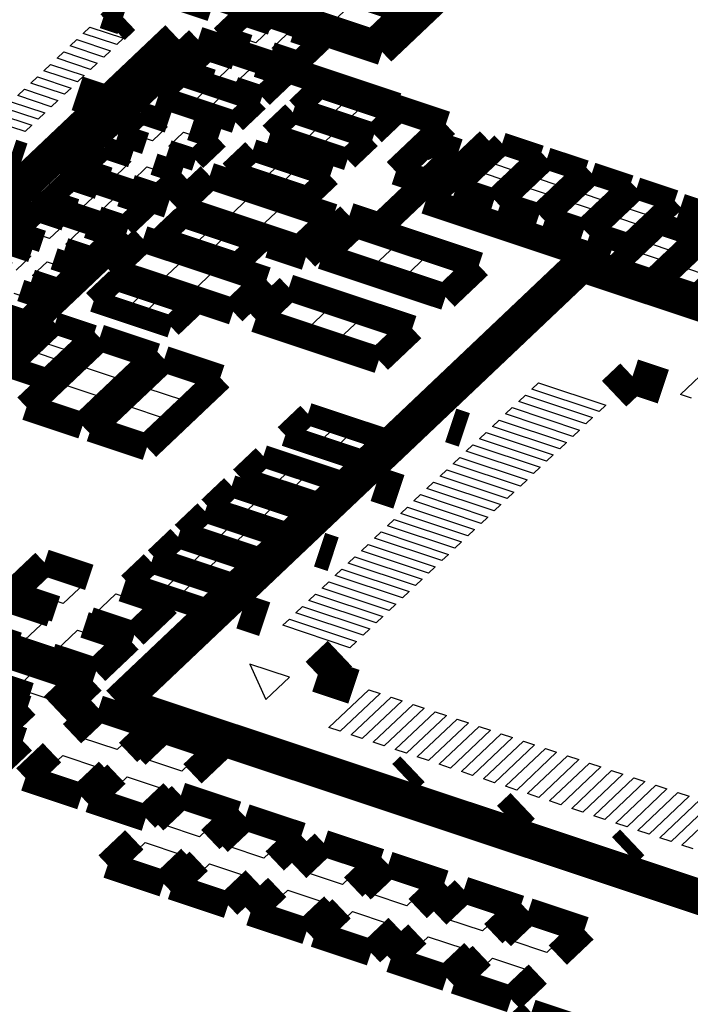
# Model space of a CAD drawing. Extents: x 0 to 1189, y 0 to 841.
# Tile 180 of 256: x 630.56 to 635.13, y 308.27 to 314.98. Entities that reach past the tile are written whole.
import ezdxf

# ---------------------------------------------------------------- set-up
doc = ezdxf.new("R2010")
doc.units = 0
doc.header["$LTSCALE"] = 65.395
doc.layers.get('0').update_dxf_attribs({"linetype": 'CONTINUOUS'})

msp = doc.modelspace()

# ---------------------------------------------------------------- linework, layer by layer
at = {"color": 7, "linetype": 'Continuous'}
for p, q in [((632.6941, 314.9629), (632.8395, 315.1006)), ((633.084, 315.0193), (632.9387, 314.8815)), ((630.9898, 314.8823), (631.0352, 314.9254)), ((631.0352, 314.9254), (631.2645, 314.8491)), ((632.0049, 314.8724), (632.1048, 314.9671)), ((632.1048, 314.9671), (632.267, 314.9131)), ((632.9387, 314.8815), (632.6941, 314.9629)), ((631.2191, 314.806), (630.9898, 314.8823)), ((632.1671, 314.8184), (632.0049, 314.8724)), ((632.267, 314.9131), (632.1671, 314.8184)), ((632.2783, 314.7814), (632.3783, 314.8761)), ((632.3783, 314.8761), (632.5404, 314.8221)), ((630.9004, 314.7976), (630.9458, 314.8406)), ((631.1297, 314.7213), (630.9004, 314.7976)), ((630.9458, 314.8406), (631.1751, 314.7643)), ((631.2645, 314.8491), (631.2191, 314.806)), ((632.5404, 314.8221), (632.4405, 314.7274)), ((630.811, 314.7129), (630.8564, 314.7559)), ((630.8564, 314.7559), (631.0857, 314.6796)), ((631.1751, 314.7643), (631.1297, 314.7213)), ((631.7551, 314.6356), (631.855, 314.7303)), ((631.855, 314.7303), (632.0172, 314.6764)), ((632.4405, 314.7274), (632.2783, 314.7814)), ((630.7216, 314.6281), (630.767, 314.6712)), ((630.767, 314.6712), (630.9963, 314.5949)), ((631.0403, 314.6366), (630.811, 314.7129)), ((631.0857, 314.6796), (631.0403, 314.6366)), ((632.0172, 314.6764), (631.9173, 314.5817)), ((630.6322, 314.5434), (630.6776, 314.5864)), ((630.6776, 314.5864), (630.9069, 314.5102)), ((630.9509, 314.5518), (630.7216, 314.6281)), ((630.9963, 314.5949), (630.9509, 314.5518)), ((631.9173, 314.5817), (631.7551, 314.6356)), ((632.0285, 314.5446), (632.1285, 314.6393)), ((632.1285, 314.6393), (632.2906, 314.5854)), ((630.8615, 314.4671), (630.6322, 314.5434)), ((631.5734, 314.4634), (631.6734, 314.5581)), ((631.6734, 314.5581), (631.8355, 314.5042)), ((632.1907, 314.4907), (632.0285, 314.5446)), ((632.2906, 314.5854), (632.1907, 314.4907)), ((630.5428, 314.4587), (630.5882, 314.5017)), ((630.772, 314.3824), (630.5428, 314.4587)), ((630.5882, 314.5017), (630.8175, 314.4254)), ((630.9069, 314.5102), (630.8615, 314.4671)), ((631.7356, 314.4095), (631.5734, 314.4634)), ((631.8355, 314.5042), (631.7356, 314.4095)), ((631.8469, 314.3725), (631.9468, 314.4672)), ((631.9468, 314.4672), (632.109, 314.4132)), ((632.5193, 314.3814), (632.6193, 314.4761)), ((632.6193, 314.4761), (632.7814, 314.4221)), ((630.4988, 314.417), (630.7281, 314.3407)), ((630.8175, 314.4254), (630.772, 314.3824)), ((632.109, 314.4132), (632.009, 314.3185)), ((632.7814, 314.4221), (632.6815, 314.3274)), ((630.4094, 314.3322), (630.6387, 314.256)), ((630.6827, 314.2977), (630.4534, 314.3739)), ((630.7281, 314.3407), (630.6827, 314.2977)), ((632.009, 314.3185), (631.8469, 314.3725)), ((632.6815, 314.3274), (632.5193, 314.3814)), ((632.7928, 314.2904), (632.8927, 314.3851)), ((632.8927, 314.3851), (633.0549, 314.3311)), ((633.0549, 314.3311), (632.9549, 314.2364)), ((630.5932, 314.2129), (630.364, 314.2892)), ((630.6387, 314.256), (630.5932, 314.2129)), ((631.3009, 314.2052), (631.4009, 314.2999)), ((631.4009, 314.2999), (631.563, 314.2459)), ((632.3377, 314.2092), (632.4376, 314.3039)), ((632.4376, 314.3039), (632.5998, 314.2499)), ((632.9549, 314.2364), (632.7928, 314.2904)), ((631.4631, 314.1512), (631.3009, 314.2052)), ((631.563, 314.2459), (631.4631, 314.1512)), ((631.5744, 314.1142), (631.6743, 314.2089)), ((631.6743, 314.2089), (631.8365, 314.155)), ((632.4998, 314.1552), (632.3377, 314.2092)), ((632.5998, 314.2499), (632.4998, 314.1552)), ((632.6111, 314.1182), (632.711, 314.2129)), ((632.711, 314.2129), (632.8732, 314.1589)), ((631.8365, 314.155), (631.7366, 314.0603)), ((632.7733, 314.0643), (632.6111, 314.1182)), ((632.8732, 314.1589), (632.7733, 314.0643)), ((631.0511, 313.9684), (631.1511, 314.0631)), ((631.1511, 314.0631), (631.3132, 314.0092)), ((631.7366, 314.0603), (631.5744, 314.1142)), ((633.7684, 313.9994), (633.8647, 314.0907)), ((633.8647, 314.0907), (634.0329, 314.0348)), ((631.3132, 314.0092), (631.2133, 313.9145)), ((632.0652, 313.9509), (632.1651, 314.0456)), ((632.1651, 314.0456), (632.3273, 313.9917)), ((632.3273, 313.9917), (632.2273, 313.897)), ((633.9365, 313.9435), (633.7684, 313.9994)), ((634.0329, 314.0348), (633.9365, 313.9435)), ((634.0741, 313.8977), (634.1704, 313.989)), ((634.1704, 313.989), (634.3386, 313.9331)), ((631.2133, 313.9145), (631.0511, 313.9684)), ((631.3246, 313.8775), (631.4245, 313.9722)), ((631.4245, 313.9722), (631.5867, 313.9182)), ((631.5867, 313.9182), (631.4868, 313.8235)), ((632.2273, 313.897), (632.0652, 313.9509)), ((632.3386, 313.8599), (632.4385, 313.9546)), ((632.4385, 313.9546), (632.6007, 313.9007)), ((633.6059, 313.8454), (633.7022, 313.9367)), ((633.7022, 313.9367), (633.8704, 313.8808)), ((634.3386, 313.9331), (634.2422, 313.8418)), ((631.4868, 313.8235), (631.3246, 313.8775)), ((631.7354, 313.7117), (631.8807, 313.8495)), ((631.8807, 313.8495), (632.1252, 313.7681)), ((632.5008, 313.806), (632.3386, 313.8599)), ((632.6007, 313.9007), (632.5008, 313.806)), ((633.8704, 313.8808), (633.774, 313.7895)), ((634.2422, 313.8418), (634.0741, 313.8977)), ((634.3797, 313.796), (634.4761, 313.8873)), ((634.4761, 313.8873), (634.6443, 313.8314)), ((630.8241, 313.7532), (630.924, 313.8479)), ((630.924, 313.8479), (631.0862, 313.794)), ((631.0862, 313.794), (630.9862, 313.6993)), ((633.774, 313.7895), (633.6059, 313.8454)), ((633.9116, 313.7437), (634.0079, 313.835)), ((634.0079, 313.835), (634.1761, 313.7791)), ((634.5479, 313.7401), (634.3797, 313.796)), ((634.6443, 313.8314), (634.5479, 313.7401)), ((634.6854, 313.6943), (634.7818, 313.7856)), ((634.7818, 313.7856), (634.9499, 313.7297)), ((630.9862, 313.6993), (630.8241, 313.7532)), ((631.0975, 313.6623), (631.1974, 313.757)), ((631.1974, 313.757), (631.3596, 313.703)), ((632.1252, 313.7681), (631.9799, 313.6304)), ((634.0797, 313.6878), (633.9116, 313.7437)), ((634.1761, 313.7791), (634.0797, 313.6878)), ((634.2172, 313.642), (634.3136, 313.7333)), ((634.3136, 313.7333), (634.4818, 313.6774)), ((634.9499, 313.7297), (634.8536, 313.6384)), ((631.2597, 313.6083), (631.0975, 313.6623)), ((631.3596, 313.703), (631.2597, 313.6083)), ((631.9799, 313.6304), (631.7354, 313.7117)), ((632.1939, 313.5592), (632.3392, 313.6969)), ((632.3392, 313.6969), (632.5838, 313.6155)), ((634.4818, 313.6774), (634.3854, 313.5861)), ((634.8536, 313.6384), (634.6854, 313.6943)), ((630.597, 313.538), (630.6969, 313.6327)), ((630.6969, 313.6327), (630.8591, 313.5788)), ((631.5883, 313.499), (631.6882, 313.5937)), ((631.6882, 313.5937), (631.8504, 313.5397)), ((632.5838, 313.6155), (632.4384, 313.4778)), ((634.3854, 313.5861), (634.2172, 313.642)), ((634.5229, 313.5403), (634.6193, 313.6316)), ((634.6193, 313.6316), (634.7874, 313.5757)), ((630.7592, 313.4841), (630.597, 313.538)), ((630.8591, 313.5788), (630.7592, 313.4841)), ((630.8704, 313.447), (630.9703, 313.5417)), ((630.9703, 313.5417), (631.1325, 313.4878)), ((631.8504, 313.5397), (631.7505, 313.445)), ((632.4384, 313.4778), (632.1939, 313.5592)), ((632.7289, 313.3812), (632.8742, 313.5189)), ((632.8742, 313.5189), (633.1187, 313.4376)), ((634.6911, 313.4843), (634.5229, 313.5403)), ((634.7874, 313.5757), (634.6911, 313.4843)), ((634.8435, 313.4527), (634.9399, 313.544)), ((634.9399, 313.544), (635.108, 313.4881)), ((631.0326, 313.3931), (630.8704, 313.447)), ((631.1325, 313.4878), (631.0326, 313.3931)), ((631.7505, 313.445), (631.5883, 313.499)), ((631.8617, 313.408), (631.9617, 313.5027)), ((631.9617, 313.5027), (632.1238, 313.4487)), ((632.1238, 313.4487), (632.0239, 313.354)), ((635.0117, 313.3968), (634.8435, 313.4527)), ((635.108, 313.4881), (635.0117, 313.3968)), ((630.4698, 313.4175), (630.632, 313.3635)), ((631.2812, 313.2813), (631.4265, 313.419)), ((631.4265, 313.419), (631.6711, 313.3377)), ((632.0239, 313.354), (631.8617, 313.408)), ((632.9734, 313.2998), (632.7289, 313.3812)), ((633.1187, 313.4376), (632.9734, 313.2998)), ((634.681, 313.2987), (634.7774, 313.39)), ((634.7774, 313.39), (634.9455, 313.3341)), ((630.632, 313.3635), (630.5321, 313.2688)), ((630.6433, 313.2318), (630.7433, 313.3265)), ((630.7433, 313.3265), (630.9054, 313.2726)), ((631.6711, 313.3377), (631.5257, 313.1999)), ((633.1874, 313.2286), (633.3327, 313.3664)), ((633.3327, 313.3664), (633.5773, 313.285)), ((634.9455, 313.3341), (634.8492, 313.2428)), ((630.9054, 313.2726), (630.8055, 313.1779)), ((631.5257, 313.1999), (631.2812, 313.2813)), ((631.7397, 313.1287), (631.8851, 313.2665)), ((631.8851, 313.2665), (632.1296, 313.1851)), ((633.5773, 313.285), (633.432, 313.1473)), ((634.8492, 313.2428), (634.681, 313.2987)), ((634.9867, 313.197), (635.0831, 313.2883)), ((635.0831, 313.2883), (635.2512, 313.2324)), ((630.8055, 313.1779), (630.6433, 313.2318)), ((632.1296, 313.1851), (631.9843, 313.0474)), ((633.432, 313.1473), (633.1874, 313.2286)), ((635.1549, 313.141), (634.9867, 313.197)), ((630.5162, 313.1113), (630.6783, 313.0573)), ((631.1341, 313.0685), (631.2341, 313.1632)), ((631.2341, 313.1632), (631.3962, 313.1093)), ((631.9843, 313.0474), (631.7397, 313.1287)), ((630.6783, 313.0573), (630.5784, 312.9627)), ((631.2963, 313.0146), (631.1341, 313.0685)), ((631.3962, 313.1093), (631.2963, 313.0146)), ((631.4076, 312.9776), (631.5075, 313.0723)), ((631.5075, 313.0723), (631.6697, 313.0183)), ((632.2747, 312.9508), (632.42, 313.0885)), ((632.42, 313.0885), (632.6646, 313.0071)), ((630.5784, 312.9627), (630.4163, 313.0166)), ((631.5697, 312.9236), (631.4076, 312.9776)), ((631.6697, 313.0183), (631.5697, 312.9236)), ((632.6646, 313.0071), (632.5192, 312.8694)), ((632.5192, 312.8694), (632.2747, 312.9508)), ((632.7332, 312.7982), (632.8786, 312.9359)), ((632.8786, 312.9359), (633.1231, 312.8546)), ((630.7206, 312.7745), (630.817, 312.8658)), ((630.817, 312.8658), (630.9851, 312.8099)), ((633.1231, 312.8546), (632.9778, 312.7168)), ((630.9851, 312.8099), (630.8888, 312.7186)), ((632.9778, 312.7168), (632.7332, 312.7982)), ((630.5581, 312.6205), (630.6545, 312.7118)), ((630.6545, 312.7118), (630.8226, 312.6559)), ((630.8888, 312.7186), (630.7206, 312.7745)), ((630.9851, 312.6093), (631.1304, 312.747)), ((631.1304, 312.747), (631.375, 312.6656)), ((630.8226, 312.6559), (630.7263, 312.5645)), ((631.375, 312.6656), (631.2297, 312.5279)), ((635.0615, 312.4223), (635.334, 312.6805)), ((630.7263, 312.5645), (630.5581, 312.6205)), ((631.2297, 312.5279), (630.9851, 312.6093)), ((631.4246, 312.4631), (631.5699, 312.6008)), ((631.5699, 312.6008), (631.8144, 312.5194)), ((631.8144, 312.5194), (631.6691, 312.3817)), ((630.7126, 312.351), (630.8579, 312.4888)), ((630.8579, 312.4888), (631.1025, 312.4074)), ((631.6691, 312.3817), (631.4246, 312.4631)), ((634.0486, 312.4582), (634.094, 312.5012)), ((634.5072, 312.3056), (634.0486, 312.4582)), ((634.094, 312.5012), (634.5526, 312.3487)), ((631.1025, 312.4074), (630.9572, 312.2696)), ((633.9592, 312.3735), (634.0046, 312.4165)), ((634.4177, 312.2209), (633.9592, 312.3735)), ((634.0046, 312.4165), (634.4631, 312.2639)), ((635.1379, 312.3968), (635.0615, 312.4223)), ((630.9572, 312.2696), (630.7126, 312.351)), ((631.1521, 312.2048), (631.2974, 312.3425)), ((631.2974, 312.3425), (631.5419, 312.2612)), ((633.8698, 312.2887), (633.9152, 312.3318)), ((633.9152, 312.3318), (634.3738, 312.1792)), ((634.5526, 312.3487), (634.5072, 312.3056)), ((631.5419, 312.2612), (631.3966, 312.1234)), ((632.4408, 312.154), (632.5407, 312.2487)), ((632.5407, 312.2487), (632.7028, 312.1948)), ((633.7804, 312.204), (633.8258, 312.247)), ((633.8258, 312.247), (634.2843, 312.0945)), ((634.3284, 312.1362), (633.8698, 312.2887)), ((634.4631, 312.2639), (634.4177, 312.2209)), ((631.3966, 312.1234), (631.1521, 312.2048)), ((632.7028, 312.1948), (632.6029, 312.1001)), ((634.2389, 312.0514), (633.7804, 312.204)), ((634.3738, 312.1792), (634.3284, 312.1362)), ((632.6029, 312.1001), (632.4408, 312.154)), ((632.7142, 312.0631), (632.8141, 312.1578)), ((632.8141, 312.1578), (632.9763, 312.1038)), ((632.9763, 312.1038), (632.8764, 312.0091)), ((633.691, 312.1193), (633.7364, 312.1623)), ((634.1495, 311.9667), (633.691, 312.1193)), ((633.7364, 312.1623), (634.195, 312.0098)), ((632.8764, 312.0091), (632.7142, 312.0631)), ((633.6016, 312.0345), (633.647, 312.0776)), ((633.647, 312.0776), (634.1055, 311.925)), ((634.2843, 312.0945), (634.2389, 312.0514)), ((633.5122, 311.9498), (633.5576, 311.9929)), ((633.5576, 311.9929), (634.0162, 311.8403)), ((634.0601, 311.882), (633.6016, 312.0345)), ((634.195, 312.0098), (634.1495, 311.9667)), ((632.1365, 311.8657), (632.2364, 311.9604)), ((632.2364, 311.9604), (632.3986, 311.9064)), ((632.3986, 311.9064), (632.2986, 311.8117)), ((633.4228, 311.8651), (633.4682, 311.9081)), ((633.4682, 311.9081), (633.9267, 311.7556)), ((633.9707, 311.7973), (633.5122, 311.9498)), ((634.1055, 311.925), (634.0601, 311.882)), ((632.2986, 311.8117), (632.1365, 311.8657)), ((632.4099, 311.7747), (632.5098, 311.8694)), ((632.5098, 311.8694), (632.672, 311.8154)), ((633.8813, 311.7125), (633.4228, 311.8651)), ((634.0162, 311.8403), (633.9707, 311.7973)), ((632.5721, 311.7207), (632.4099, 311.7747)), ((632.672, 311.8154), (632.5721, 311.7207)), ((633.3334, 311.7804), (633.3788, 311.8234)), ((633.7919, 311.6278), (633.3334, 311.7804)), ((633.3788, 311.8234), (633.8374, 311.6708)), ((631.9207, 311.6612), (632.0207, 311.7559)), ((632.0207, 311.7559), (632.1828, 311.7019)), ((632.1828, 311.7019), (632.0829, 311.6072)), ((633.244, 311.6956), (633.2894, 311.7387)), ((633.2894, 311.7387), (633.7479, 311.5861)), ((633.9267, 311.7556), (633.8813, 311.7125)), ((632.0829, 311.6072), (631.9207, 311.6612)), ((632.1942, 311.5702), (632.2941, 311.6649)), ((632.2941, 311.6649), (632.4563, 311.611)), ((633.1546, 311.6109), (633.2, 311.6539)), ((633.2, 311.6539), (633.6586, 311.5014)), ((633.7025, 311.543), (633.244, 311.6956)), ((633.8374, 311.6708), (633.7919, 311.6278)), ((631.7391, 311.489), (631.839, 311.5837)), ((631.839, 311.5837), (632.0012, 311.5298)), ((632.3564, 311.5163), (632.1942, 311.5702)), ((632.4563, 311.611), (632.3564, 311.5163)), ((633.0652, 311.5261), (633.1106, 311.5692)), ((633.1106, 311.5692), (633.5691, 311.4166)), ((633.6131, 311.4583), (633.1546, 311.6109)), ((633.7479, 311.5861), (633.7025, 311.543)), ((632.0012, 311.5298), (631.9012, 311.4351)), ((633.5237, 311.3736), (633.0652, 311.5261)), ((633.6586, 311.5014), (633.6131, 311.4583)), ((631.9012, 311.4351), (631.7391, 311.489)), ((632.0125, 311.3981), (632.1124, 311.4928)), ((632.1124, 311.4928), (632.2746, 311.4388)), ((632.2746, 311.4388), (632.1747, 311.3441)), ((632.9758, 311.4414), (633.0212, 311.4845)), ((633.4343, 311.2889), (632.9758, 311.4414)), ((633.0212, 311.4845), (633.4797, 311.3319)), ((631.5551, 311.3147), (631.6551, 311.4094)), ((631.6551, 311.4094), (631.8172, 311.3554)), ((632.1747, 311.3441), (632.0125, 311.3981)), ((632.8864, 311.3567), (632.9318, 311.3997)), ((632.9318, 311.3997), (633.3903, 311.2472)), ((633.5691, 311.4166), (633.5237, 311.3736)), ((631.7173, 311.2608), (631.5551, 311.3147)), ((631.8172, 311.3554), (631.7173, 311.2608)), ((631.8286, 311.2237), (631.9285, 311.3184)), ((631.9285, 311.3184), (632.0907, 311.2645)), ((632.797, 311.272), (632.8424, 311.315)), ((632.8424, 311.315), (633.3009, 311.1625)), ((633.3449, 311.2041), (632.8864, 311.3567)), ((633.4797, 311.3319), (633.4343, 311.2889)), ((631.3735, 311.1425), (631.4734, 311.2372)), ((631.4734, 311.2372), (631.6356, 311.1833)), ((632.0907, 311.2645), (631.9908, 311.1698)), ((633.2555, 311.1194), (632.797, 311.272)), ((633.3903, 311.2472), (633.3449, 311.2041)), ((630.6078, 311.0774), (630.7532, 311.2152)), ((630.7532, 311.2152), (630.9977, 311.1338)), ((631.6356, 311.1833), (631.5356, 311.0886)), ((631.9908, 311.1698), (631.8286, 311.2237)), ((632.7076, 311.1872), (632.753, 311.2303)), ((633.1661, 311.0347), (632.7076, 311.1872)), ((632.753, 311.2303), (633.2115, 311.0777)), ((630.9977, 311.1338), (630.8524, 310.9961)), ((631.5356, 311.0886), (631.3735, 311.1425)), ((631.6469, 311.0516), (631.7468, 311.1463)), ((631.7468, 311.1463), (631.909, 311.0923)), ((632.6182, 311.1025), (632.6636, 311.1456)), ((633.0767, 310.95), (632.6182, 311.1025)), ((632.6636, 311.1456), (633.1221, 310.993)), ((633.3009, 311.1625), (633.2555, 311.1194)), ((630.8524, 310.9961), (630.6078, 311.0774)), ((631.0664, 310.9249), (631.2117, 311.0626)), ((631.2117, 311.0626), (631.4563, 310.9812)), ((631.8091, 310.9976), (631.6469, 311.0516)), ((631.909, 311.0923), (631.8091, 310.9976)), ((632.5288, 311.0178), (632.5742, 311.0608)), ((632.5742, 311.0608), (633.0327, 310.9082)), ((633.2115, 311.0777), (633.1661, 311.0347)), ((630.492, 310.9677), (630.7366, 310.8863)), ((631.4563, 310.9812), (631.3109, 310.8435)), ((632.4394, 310.9331), (632.4848, 310.9761)), ((632.4848, 310.9761), (632.9433, 310.8235)), ((632.9873, 310.8652), (632.5288, 311.0178)), ((633.1221, 310.993), (633.0767, 310.95)), ((631.3109, 310.8435), (631.0664, 310.9249)), ((632.8979, 310.7805), (632.4394, 310.9331)), ((633.0327, 310.9082), (632.9873, 310.8652)), ((630.5912, 310.7486), (630.3467, 310.8299)), ((630.7366, 310.8863), (630.5912, 310.7486)), ((632.35, 310.8483), (632.3954, 310.8913)), ((632.8085, 310.6957), (632.35, 310.8483)), ((632.3954, 310.8913), (632.8539, 310.7388)), ((630.8052, 310.6774), (630.9506, 310.8151)), ((630.9506, 310.8151), (631.1951, 310.7337)), ((632.9433, 310.8235), (632.8979, 310.7805)), ((631.1951, 310.7337), (631.0498, 310.596)), ((632.8539, 310.7388), (632.8085, 310.6957)), ((631.0498, 310.596), (630.8052, 310.6774)), ((632.3963, 310.4947), (632.1261, 310.5846)), ((632.1261, 310.5846), (632.2357, 310.3425)), ((630.5327, 310.4191), (630.6781, 310.5568)), ((630.6781, 310.5568), (630.9226, 310.4755)), ((632.2357, 310.3425), (632.3963, 310.4947)), ((630.9226, 310.4755), (630.7773, 310.3377)), ((630.7773, 310.3377), (630.5327, 310.4191)), ((632.6655, 310.1515), (632.938, 310.4097)), ((633.0144, 310.3843), (632.7419, 310.1261)), ((632.816, 310.1014), (633.0885, 310.3597)), ((632.938, 310.4097), (633.0144, 310.3843)), ((633.0885, 310.3597), (633.1649, 310.3343)), ((633.1649, 310.3343), (632.8924, 310.076)), ((632.9664, 310.0514), (633.2389, 310.3096)), ((633.2389, 310.3096), (633.3153, 310.2842)), ((633.3153, 310.2842), (633.0428, 310.026)), ((633.1169, 310.0013), (633.3894, 310.2596)), ((633.4658, 310.2342), (633.1933, 309.9759)), ((633.3894, 310.2596), (633.4658, 310.2342)), ((630.9774, 310.0822), (631.1227, 310.2199)), ((631.1227, 310.2199), (631.3673, 310.1385)), ((633.2673, 309.9513), (633.5398, 310.2095)), ((633.6162, 310.1841), (633.3437, 309.9259)), ((633.4177, 309.9012), (633.6902, 310.1595)), ((633.5398, 310.2095), (633.6162, 310.1841)), ((633.6902, 310.1595), (633.7667, 310.134)), ((631.3673, 310.1385), (631.222, 310.0008)), ((632.7419, 310.1261), (632.6655, 310.1515)), ((632.8924, 310.076), (632.816, 310.1014)), ((633.7667, 310.134), (633.4942, 309.8758)), ((633.5681, 309.8512), (633.8406, 310.1094)), ((633.8406, 310.1094), (633.9171, 310.084)), ((631.222, 310.0008), (630.9774, 310.0822)), ((631.4168, 309.936), (631.5622, 310.0737)), ((631.5622, 310.0737), (631.8067, 309.9923)), ((633.0428, 310.026), (632.9664, 310.0514)), ((633.9171, 310.084), (633.6446, 309.8257)), ((633.7186, 309.8011), (633.9911, 310.0594)), ((634.0675, 310.0339), (633.795, 309.7757)), ((633.9911, 310.0594), (634.0675, 310.0339)), ((630.7049, 309.8239), (630.8502, 309.9616)), ((630.8502, 309.9616), (631.0948, 309.8803)), ((631.8067, 309.9923), (631.6614, 309.8546)), ((633.1933, 309.9759), (633.1169, 310.0013)), ((633.869, 309.7511), (634.1415, 310.0093)), ((634.2179, 309.9839), (633.9454, 309.7256)), ((634.0195, 309.701), (634.292, 309.9593)), ((634.1415, 310.0093), (634.2179, 309.9839)), ((634.292, 309.9593), (634.3684, 309.9338)), ((631.6614, 309.8546), (631.4168, 309.936)), ((633.3437, 309.9259), (633.2673, 309.9513)), ((633.4942, 309.8758), (633.4177, 309.9012)), ((634.3684, 309.9338), (634.0959, 309.6756)), ((634.1699, 309.651), (634.4424, 309.9092)), ((634.4424, 309.9092), (634.5188, 309.8838)), ((630.9495, 309.7425), (630.7049, 309.8239)), ((631.0948, 309.8803), (630.9495, 309.7425)), ((633.6446, 309.8257), (633.5681, 309.8512)), ((634.5188, 309.8838), (634.2463, 309.6255)), ((634.3204, 309.6009), (634.5929, 309.8592)), ((634.6693, 309.8337), (634.3968, 309.5755)), ((634.5929, 309.8592), (634.6693, 309.8337)), ((631.1443, 309.6777), (631.2897, 309.8154)), ((631.2897, 309.8154), (631.5342, 309.7341)), ((633.795, 309.7757), (633.7186, 309.8011)), ((634.4708, 309.5509), (634.7433, 309.8091)), ((634.8197, 309.7837), (634.5472, 309.5254)), ((634.6213, 309.5008), (634.8938, 309.7591)), ((634.7433, 309.8091), (634.8197, 309.7837)), ((634.8938, 309.7591), (634.9702, 309.7336)), ((631.5342, 309.7341), (631.3889, 309.5963)), ((633.9454, 309.7256), (633.869, 309.7511)), ((634.0959, 309.6756), (634.0195, 309.701)), ((634.9702, 309.7336), (634.6977, 309.4754)), ((634.7717, 309.4508), (635.0442, 309.709)), ((635.0442, 309.709), (635.1206, 309.6836)), ((631.3889, 309.5963), (631.1443, 309.6777)), ((631.5384, 309.4885), (631.6837, 309.6262)), ((631.6837, 309.6262), (631.9282, 309.5448)), ((634.2463, 309.6255), (634.1699, 309.651)), ((635.1206, 309.6836), (634.8481, 309.4253)), ((634.9221, 309.4007), (635.1946, 309.659)), ((635.2711, 309.6335), (634.9986, 309.3753)), ((634.3968, 309.5755), (634.3204, 309.6009)), ((635.0725, 309.3507), (635.345, 309.6089)), ((631.7829, 309.4071), (631.5384, 309.4885)), ((631.9282, 309.5448), (631.7829, 309.4071)), ((634.5472, 309.5254), (634.4708, 309.5509)), ((634.6977, 309.4754), (634.6213, 309.5008)), ((631.9778, 309.3423), (632.1231, 309.48)), ((632.1231, 309.48), (632.3677, 309.3986)), ((634.8481, 309.4253), (634.7717, 309.4508)), ((631.2659, 309.2302), (631.4112, 309.3679)), ((631.4112, 309.3679), (631.6557, 309.2866)), ((632.3677, 309.3986), (632.2223, 309.2609)), ((634.9986, 309.3753), (634.9221, 309.4007)), ((631.6557, 309.2866), (631.5104, 309.1488)), ((632.2223, 309.2609), (631.9778, 309.3423)), ((632.5128, 309.1643), (632.6581, 309.302)), ((632.6581, 309.302), (632.9026, 309.2206)), ((635.149, 309.3252), (635.0725, 309.3507)), ((631.5104, 309.1488), (631.2659, 309.2302)), ((631.7053, 309.084), (631.8506, 309.2217)), ((631.8506, 309.2217), (632.0952, 309.1404)), ((632.9026, 309.2206), (632.7573, 309.0829)), ((632.7573, 309.0829), (632.5128, 309.1643)), ((632.9522, 309.0181), (633.0975, 309.1558)), ((633.0975, 309.1558), (633.3421, 309.0744)), ((631.9498, 309.0026), (631.7053, 309.084)), ((632.0952, 309.1404), (631.9498, 309.0026)), ((632.2403, 308.906), (632.3856, 309.0437)), ((632.3856, 309.0437), (632.6301, 308.9624)), ((633.1967, 308.9367), (632.9522, 309.0181)), ((633.3421, 309.0744), (633.1967, 308.9367)), ((632.6301, 308.9624), (632.4848, 308.8246)), ((633.468, 308.8464), (633.6134, 308.9842)), ((633.6134, 308.9842), (633.8579, 308.9028)), ((632.4848, 308.8246), (632.2403, 308.906)), ((632.6797, 308.7598), (632.825, 308.8975)), ((632.825, 308.8975), (633.0696, 308.8162)), ((633.8579, 308.9028), (633.7126, 308.7651)), ((633.0696, 308.8162), (632.9242, 308.6784)), ((633.7126, 308.7651), (633.468, 308.8464)), ((633.9075, 308.7002), (634.0528, 308.838)), ((634.0528, 308.838), (634.2974, 308.7566)), ((632.9242, 308.6784), (632.6797, 308.7598)), ((634.2974, 308.7566), (634.152, 308.6189)), ((633.1955, 308.5882), (633.3409, 308.7259)), ((633.3409, 308.7259), (633.5854, 308.6446)), ((634.152, 308.6189), (633.9075, 308.7002)), ((633.5854, 308.6446), (633.4401, 308.5068)), ((633.4401, 308.5068), (633.1955, 308.5882)), ((633.635, 308.442), (633.7803, 308.5797)), ((633.7803, 308.5797), (634.0249, 308.4984)), ((634.0249, 308.4984), (633.8795, 308.3606)), ((633.8795, 308.3606), (633.635, 308.442))]:
    msp.add_line(p, q, dxfattribs=at)
at = {"color": 40, "linetype": 'Continuous', "const_width": 0.1812}
for points in [[(633.028, 314.7558), (633.9931, 315.6705)], [(630.4297, 315.6203), (633.028, 314.7558)], [(631.7734, 314.8389), (630.8424, 313.9565)], [(633.1299, 314.3876), (631.7734, 314.8389)], [(633.1186, 314.3768), (633.1299, 314.3876)], [(633.4625, 314.2624), (633.1186, 314.3768)], [(633.1218, 313.9396), (633.4625, 314.2624)], [(633.3253, 313.741), (633.7568, 314.1499)], [(633.5477, 314.0741), (633.3949, 314.1249)], [(633.3949, 314.1249), (633.4259, 314.0565)], [(633.0141, 313.5683), (633.5477, 314.0741)], [(630.8424, 313.9565), (631.5684, 313.7149)], [(633.332, 313.8696), (633.1218, 313.9396)], [(629.9077, 313.0462), (630.6344, 313.7349)], [(630.6344, 313.7349), (631.284, 313.5188)], [(634.5672, 313.3278), (633.3253, 313.741)], [(635.0638, 313.7006), (640.528, 311.8826)], [(632.5087, 313.3585), (632.8039, 313.6383)], [(632.8039, 313.6383), (633.0141, 313.5683)], [(631.284, 313.5188), (630.1826, 312.475)], [(632.2603, 313.4411), (632.5087, 313.3585)], [(634.0453, 308.2095), (633.682, 307.8652)], [(636.4909, 307.3959), (634.0453, 308.2095)]]:
    msp.add_lwpolyline(points, dxfattribs=at)
at = {"color": 7, "linetype": 'Continuous'}
for points, const_width in [([(633.1937, 315.0351), (632.353, 315.3148)], 0.1812), ([(631.4816, 315.2131), (631.8764, 315.0818)], 0.2416), ([(631.1409, 315.0329), (631.2613, 314.9928)], 0.2416), ([(632.1259, 315.0996), (632.9666, 314.8199)], 0.1812), ([(632.9666, 314.8199), (633.1937, 315.0351)], 0.1812), ([(631.2613, 314.9928), (631.1897, 314.925)], 0.2416), ([(632.0862, 315.0081), (631.9318, 314.8618)], 0.151), ([(632.2734, 314.9458), (632.0862, 315.0081)], 0.151), ([(631.6327, 314.8508), (629.8085, 313.1219)], 0.2416), ([(631.9318, 314.8618), (632.119, 314.7995)], 0.151), ([(632.6135, 314.8327), (632.4263, 314.895)], 0.151), ([(632.4591, 314.6863), (632.6135, 314.8327)], 0.151), ([(631.8364, 314.7714), (631.682, 314.625)], 0.151), ([(632.0237, 314.7091), (631.8364, 314.7714)], 0.151), ([(632.2719, 314.7486), (632.4591, 314.6863)], 0.151), ([(632.3637, 314.596), (632.1765, 314.6582)], 0.151), ([(631.6547, 314.5992), (631.5003, 314.4529)], 0.151), ([(632.1821, 314.4238), (631.6547, 314.5992)], 0.151), ([(631.682, 314.625), (631.8692, 314.5628)], 0.151), ([(632.2093, 314.4496), (632.3637, 314.596)], 0.151), ([(630.949, 314.4735), (631.1019, 314.4226)], 0.2416), ([(632.0221, 314.5119), (632.2093, 314.4496)], 0.151), ([(632.6006, 314.5171), (632.4462, 314.3708)], 0.151), ([(633.128, 314.3417), (632.6006, 314.5171)], 0.151), ([(631.5003, 314.4529), (632.0277, 314.2774)], 0.151), ([(632.0277, 314.2774), (632.1821, 314.4238)], 0.151), ([(631.3822, 314.341), (631.2278, 314.1946)], 0.151), ([(631.5695, 314.2787), (631.3822, 314.341)], 0.151), ([(632.419, 314.345), (632.2646, 314.1986)], 0.151), ([(632.9463, 314.1695), (632.419, 314.345)], 0.151), ([(632.4462, 314.3708), (632.9736, 314.1953)], 0.151), ([(632.9736, 314.1953), (633.128, 314.3417)], 0.151), ([(631.2278, 314.1946), (631.4151, 314.1323)], 0.151), ([(631.9096, 314.1655), (631.7223, 314.2278)], 0.151), ([(632.2646, 314.1986), (632.7919, 314.0232)], 0.151), ([(631.7552, 314.0192), (631.9096, 314.1655)], 0.151), ([(632.7919, 314.0232), (632.9463, 314.1695)], 0.151), ([(633.8461, 314.1318), (633.5328, 313.8348)], 0.151), ([(634.106, 314.0454), (633.8461, 314.1318)], 0.151), ([(630.4949, 314.043), (630.5713, 314.0176)], 0.2416), ([(631.1325, 314.1042), (630.978, 313.9579)], 0.151), ([(631.3197, 314.0419), (631.1325, 314.1042)], 0.151), ([(631.5679, 314.0815), (631.7552, 314.0192)], 0.151), ([(632.1465, 314.0867), (631.9921, 313.9404)], 0.151), ([(632.6738, 313.9113), (632.1465, 314.0867)], 0.151), ([(633.7926, 313.7484), (634.106, 314.0454)], 0.151), ([(631.6598, 313.9288), (631.4725, 313.9911)], 0.151), ([(634.1518, 314.0301), (633.8384, 313.7331)], 0.151), ([(634.4117, 313.9437), (634.1518, 314.0301)], 0.151), ([(630.978, 313.9579), (631.1653, 313.8956)], 0.151), ([(631.5054, 313.7824), (631.6598, 313.9288)], 0.151), ([(631.8528, 313.9111), (631.6257, 313.6959)], 0.1812), ([(632.6934, 313.6314), (631.8528, 313.9111)], 0.1812), ([(631.9921, 313.9404), (632.5194, 313.7649)], 0.151), ([(632.5194, 313.7649), (632.6738, 313.9113)], 0.151), ([(634.0983, 313.6467), (634.4117, 313.9437)], 0.151), ([(634.4575, 313.9284), (634.1441, 313.6314)], 0.151), ([(634.7174, 313.842), (634.4575, 313.9284)], 0.151), ([(630.9054, 313.889), (630.751, 313.7427)], 0.151), ([(631.0926, 313.8267), (630.9054, 313.889)], 0.151), ([(631.3181, 313.8447), (631.5054, 313.7824)], 0.151), ([(634.404, 313.545), (634.7174, 313.842)], 0.151), ([(631.4327, 313.7136), (631.2455, 313.7759)], 0.151), ([(633.5328, 313.8348), (633.7926, 313.7484)], 0.151), ([(634.7632, 313.8267), (634.4498, 313.5297)], 0.151), ([(635.023, 313.7403), (634.7632, 313.8267)], 0.151), ([(630.751, 313.7427), (630.9382, 313.6804)], 0.151), ([(631.2783, 313.5672), (631.4327, 313.7136)], 0.151), ([(631.6257, 313.6959), (632.4664, 313.4162)], 0.1812), ([(633.8384, 313.7331), (634.0983, 313.6467)], 0.151), ([(634.7097, 313.4433), (635.023, 313.7403)], 0.151), ([(630.6783, 313.6738), (630.5239, 313.5274)], 0.151), ([(630.8655, 313.6115), (630.6783, 313.6738)], 0.151), ([(632.4664, 313.4162), (632.6934, 313.6314)], 0.1812), ([(631.091, 313.6295), (631.2783, 313.5672)], 0.151), ([(631.6696, 313.6347), (631.5152, 313.4884)], 0.151), ([(632.1969, 313.4593), (631.6696, 313.6347)], 0.151), ([(632.8463, 313.5806), (632.6192, 313.3653)], 0.1812), ([(633.6869, 313.3009), (632.8463, 313.5806)], 0.1812), ([(634.1441, 313.6314), (634.404, 313.545)], 0.151), ([(634.9213, 313.5851), (634.6079, 313.2881)], 0.151), ([(635.1811, 313.4987), (634.9213, 313.5851)], 0.151), ([(630.5239, 313.5274), (630.7111, 313.4652)], 0.151), ([(631.2056, 313.4984), (631.0184, 313.5606)], 0.151), ([(634.4498, 313.5297), (634.7097, 313.4433)], 0.151), ([(630.6384, 313.3963), (630.4512, 313.4586)], 0.151), ([(631.0512, 313.352), (631.2056, 313.4984)], 0.151), ([(631.3986, 313.4807), (631.1715, 313.2654)], 0.1812), ([(632.2393, 313.201), (631.3986, 313.4807)], 0.1812), ([(631.5152, 313.4884), (632.0425, 313.313)], 0.151), ([(632.0425, 313.313), (632.1969, 313.4593)], 0.151), ([(634.8678, 313.2017), (635.1811, 313.4987)], 0.151), ([(635.227, 313.4834), (634.9136, 313.1864)], 0.151), ([(630.864, 313.4143), (631.0512, 313.352)], 0.151), ([(632.6192, 313.3653), (633.4599, 313.0856)], 0.1812), ([(635.1735, 313.1), (635.4868, 313.397)], 0.151), ([(630.2968, 313.3122), (630.484, 313.2499)], 0.151), ([(630.9785, 313.2831), (630.7913, 313.3454)], 0.151), ([(631.2298, 310.3151), (634.3888, 313.309)], 0.2416), ([(633.4599, 313.0856), (633.6869, 313.3009)], 0.1812), ([(634.3888, 313.309), (639.7045, 311.5405)], 0.2416), ([(630.8241, 313.1368), (630.9785, 313.2831)], 0.151), ([(631.1715, 313.2654), (632.0122, 312.9858)], 0.1812), ([(634.6079, 313.2881), (634.8678, 313.2017)], 0.151), ([(630.6369, 313.1991), (630.8241, 313.1368)], 0.151), ([(631.2154, 313.2043), (631.061, 313.058)], 0.151), ([(631.7428, 313.0289), (631.2154, 313.2043)], 0.151), ([(632.0122, 312.9858), (632.2393, 313.201)], 0.1812), ([(634.9136, 313.1864), (635.1735, 313.1)], 0.151), ([(630.7515, 313.0679), (630.5642, 313.1302)], 0.151), ([(632.3921, 313.1501), (632.165, 312.9349)], 0.1812), ([(633.2328, 312.8704), (632.3921, 313.1501)], 0.1812), ([(630.597, 312.9216), (630.7515, 313.0679)], 0.151), ([(631.061, 313.058), (631.5884, 312.8825)], 0.151), ([(630.4098, 312.9839), (630.597, 312.9216)], 0.151), ([(631.5884, 312.8825), (631.7428, 313.0289)], 0.151), ([(630.5244, 312.8527), (630.3371, 312.915)], 0.151), ([(630.7984, 312.9069), (630.485, 312.6099)], 0.151), ([(631.0582, 312.8205), (630.7984, 312.9069)], 0.151), ([(632.165, 312.9349), (633.0057, 312.6552)], 0.1812), ([(630.37, 312.7064), (630.5244, 312.8527)], 0.151), ([(633.0057, 312.6552), (633.2328, 312.8704)], 0.1812), ([(631.1025, 312.8086), (630.603, 312.3352)], 0.1812), ([(630.7449, 312.5235), (631.0582, 312.8205)], 0.151), ([(631.4847, 312.6815), (631.1025, 312.8086)], 0.1812), ([(630.9851, 312.208), (631.4847, 312.6815)], 0.1812), ([(631.542, 312.6624), (631.0424, 312.189)], 0.1812), ([(631.9241, 312.5353), (631.542, 312.6624)], 0.1812), ([(630.485, 312.6099), (630.7449, 312.5235)], 0.151), ([(634.7347, 312.5452), (634.6095, 312.4266)], 0.2416), ([(634.9453, 312.4751), (634.7347, 312.5452)], 0.2416), ([(631.4245, 312.0618), (631.9241, 312.5353)], 0.1812), ([(630.603, 312.3352), (630.9851, 312.208)], 0.1812), ([(632.5221, 312.2898), (632.3677, 312.1435)], 0.151), ([(633.0494, 312.1144), (632.5221, 312.2898)], 0.151), ([(633.4952, 312.2112), (633.5879, 312.1803)], 0.2413), ([(631.0424, 312.189), (631.4245, 312.0618)], 0.1812), ([(632.3677, 312.1435), (632.895, 311.968)], 0.151), ([(632.895, 311.968), (633.0494, 312.1144)], 0.151), ([(632.2178, 312.0014), (632.0634, 311.8551)], 0.151), ([(632.7451, 311.826), (632.2178, 312.0014)], 0.151), ([(632.0634, 311.8551), (632.5907, 311.6796)], 0.151), ([(633.1424, 311.758), (632.9871, 311.8097)], 0.2413), ([(632.0021, 311.797), (631.8476, 311.6506)], 0.151), ([(632.5294, 311.6215), (632.0021, 311.797)], 0.151), ([(632.5907, 311.6796), (632.7451, 311.826)], 0.151), ([(631.8476, 311.6506), (632.375, 311.4752)], 0.151), ([(631.8204, 311.6248), (631.666, 311.4785)], 0.151), ([(632.3477, 311.4494), (631.8204, 311.6248)], 0.151), ([(632.375, 311.4752), (632.5294, 311.6215)], 0.151), ([(631.6365, 311.4505), (631.482, 311.3041)], 0.151), ([(632.1638, 311.275), (631.6365, 311.4505)], 0.151), ([(631.666, 311.4785), (632.1933, 311.303)], 0.151), ([(632.1933, 311.303), (632.3477, 311.4494)], 0.151), ([(632.6012, 311.3639), (632.6939, 311.333)], 0.2413), ([(630.7253, 311.2768), (630.4982, 311.0616)], 0.1812), ([(631.0309, 311.1751), (630.7253, 311.2768)], 0.1812), ([(631.482, 311.3041), (632.0094, 311.1287)], 0.151), ([(631.4548, 311.2783), (631.3004, 311.132)], 0.151), ([(631.9821, 311.1029), (631.4548, 311.2783)], 0.151), ([(632.0094, 311.1287), (632.1638, 311.275)], 0.151), ([(631.2602, 311.0988), (631.5659, 310.9971)], 0.1812), ([(631.3004, 311.132), (631.8277, 310.9565)], 0.151), ([(631.8277, 310.9565), (631.9821, 311.1029)], 0.151), ([(630.4641, 311.0293), (630.7698, 310.9276)], 0.1812), ([(630.4982, 311.0616), (630.8039, 310.9599)], 0.1812), ([(631.5659, 310.9971), (631.3388, 310.7819)], 0.1812), ([(632.2269, 310.8904), (632.0717, 310.942)], 0.2413), ([(631.3388, 310.7819), (631.0331, 310.8836)], 0.1812), ([(630.5427, 310.7124), (630.237, 310.8141)], 0.1812), ([(631.3048, 310.7496), (630.9991, 310.8513)], 0.1812), ([(631.0777, 310.5344), (631.3048, 310.7496)], 0.1812), ([(631.0323, 310.4913), (630.3827, 310.7075)], 0.2416), ([(632.7399, 310.6546), (632.5891, 310.5117)], 0.2416), ([(630.772, 310.6361), (631.0777, 310.5344)], 0.1812), ([(629.9645, 310.5558), (630.6141, 310.3397)], 0.2416), ([(632.5891, 310.5117), (632.8353, 310.4297)], 0.2416), ([(630.8052, 310.2761), (631.0323, 310.4913)], 0.2416), ([(630.6122, 310.2938), (630.4249, 310.3561)], 0.151), ([(636.5455, 308.5466), (631.2298, 310.3151)], 0.2416), ([(630.4578, 310.1475), (630.6122, 310.2938)], 0.151), ([(631.0948, 310.2815), (630.9132, 310.1093)], 0.1812), ([(631.4769, 310.1544), (631.0948, 310.2815)], 0.1812), ([(630.2724, 310.1626), (630.5781, 310.0609)], 0.1812), ([(631.2953, 309.9822), (631.4769, 310.1544)], 0.1812), ([(631.3526, 309.9631), (631.5343, 310.1353)], 0.1812), ([(631.5343, 310.1353), (631.9164, 310.0082)], 0.1812), ([(630.5781, 310.0609), (630.351, 309.8457)], 0.1812), ([(631.9164, 310.0082), (631.7347, 309.836)], 0.1812), ([(630.5952, 309.808), (630.7769, 309.9802)], 0.1812), ([(633.1798, 309.8155), (633.2349, 309.8677)], 0.2413), ([(630.9774, 309.6809), (630.5952, 309.808)], 0.1812), ([(631.159, 309.8531), (630.9774, 309.6809)], 0.1812), ([(631.2163, 309.834), (631.0347, 309.6618)], 0.1812), ([(631.4168, 309.5347), (631.5985, 309.7069)], 0.1812), ([(631.6558, 309.6878), (631.4741, 309.5156)], 0.1812), ([(632.0379, 309.5607), (631.6558, 309.6878)], 0.1812), ([(631.0347, 309.6618), (631.4168, 309.5347)], 0.1812), ([(633.9864, 309.6177), (633.8942, 309.5303)], 0.2413), ([(631.8562, 309.3885), (632.0379, 309.5607)], 0.1812), ([(631.9135, 309.3694), (632.0952, 309.5416)], 0.1812), ([(632.0952, 309.5416), (632.4773, 309.4145)], 0.1812), ([(632.4773, 309.4145), (632.2957, 309.2423)], 0.1812), ([(634.6781, 309.317), (634.7332, 309.3692)], 0.2413), ([(631.1562, 309.2143), (631.3379, 309.3865)], 0.1812), ([(632.6302, 309.3636), (632.4485, 309.1915)], 0.1812), ([(633.0123, 309.2365), (632.6302, 309.3636)], 0.1812), ([(631.5383, 309.0872), (631.1562, 309.2143)], 0.1812), ([(631.72, 309.2594), (631.5383, 309.0872)], 0.1812), ([(631.7773, 309.2403), (631.5956, 309.0681)], 0.1812), ([(632.8306, 309.0643), (633.0123, 309.2365)], 0.1812), ([(632.8879, 309.0453), (633.0696, 309.2174)], 0.1812), ([(633.0696, 309.2174), (633.4517, 309.0903)], 0.1812), ([(631.5956, 309.0681), (631.9778, 308.941)], 0.1812), ([(631.9778, 308.941), (632.1594, 309.1132)], 0.1812), ([(632.1306, 308.8902), (632.3123, 309.0623)], 0.1812), ([(633.4517, 309.0903), (633.2701, 308.9181)], 0.1812), ([(633.4038, 308.8736), (633.5855, 309.0458)], 0.1812), ([(633.5855, 309.0458), (633.9676, 308.9187)], 0.1812), ([(632.6944, 308.9352), (632.5127, 308.763)], 0.1812), ([(632.5127, 308.763), (632.1306, 308.8902)], 0.1812), ([(632.7517, 308.9161), (632.57, 308.744)], 0.1812), ([(633.9676, 308.9187), (633.7859, 308.7465)], 0.1812), ([(634.0249, 308.8996), (633.8432, 308.7274)], 0.1812), ([(634.407, 308.7725), (634.0249, 308.8996)], 0.1812), ([(632.57, 308.744), (632.9521, 308.6168)], 0.1812), ([(632.9521, 308.6168), (633.1338, 308.789)], 0.1812), ([(633.2676, 308.7445), (633.0859, 308.5723)], 0.1812), ([(634.2254, 308.6003), (634.407, 308.7725)], 0.1812), ([(633.468, 308.4452), (633.6497, 308.6174)], 0.1812), ([(633.5253, 308.4261), (633.707, 308.5983)], 0.1812), ([(633.0859, 308.5723), (633.468, 308.4452)], 0.1812), ([(634.0891, 308.4712), (633.9074, 308.299)], 0.1812), ([(633.9074, 308.299), (633.5253, 308.4261)], 0.1812)]:
    msp.add_lwpolyline(points, dxfattribs=dict(at, const_width=const_width))

doc.saveas('drawing.dxf')
